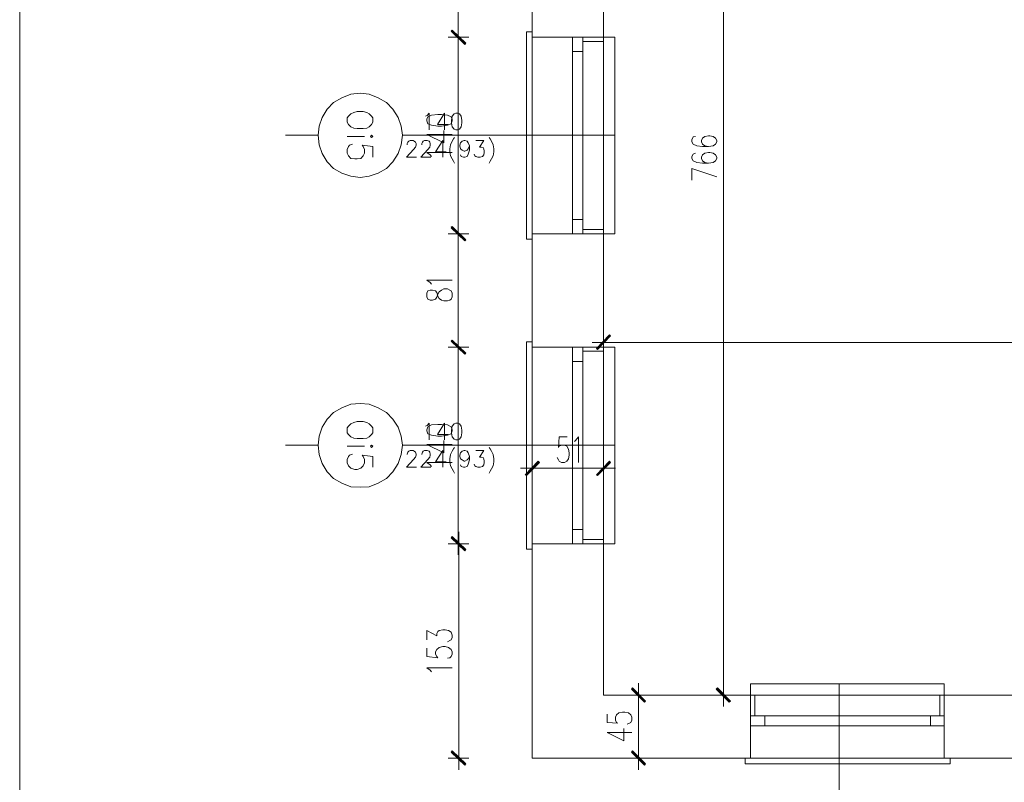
# Model space of a CAD drawing. Header units: inches. Extents: x -1441 to 3871, y -4351 to 2413.
# Tile 3 of 256: x -1441 to -739, y -3131 to -2587. Entities that reach past the tile are written whole.
import ezdxf

# ---------------------------------------------------------------- set-up
doc = ezdxf.new("R2010")
doc.units = ezdxf.units.IN
doc.header["$MEASUREMENT"] = 0
for name, color, linetype in [('at_Entity', 7, 'Continuous'), ('at_Rect', 7, 'Continuous'), ('at_Solid', 7, 'Continuous')]:
    doc.layers.add(name, color=color, linetype=linetype)

msp = doc.modelspace()

# ---------------------------------------------------------------- hatches: boundary and pattern name
at = {"layer": 'at_Solid', "lineweight": 15}
for points in [[(-1132.66215, -2594.69857), (-1133.50795, -2595.54294), (-1122.92569, -2604.01047)], [(-1122.92569, -2604.01047), (-1133.50795, -2595.54294), (-1132.66215, -2594.69857)], [(-1133.50795, -2595.54294), (-1122.92569, -2604.01047), (-1123.77339, -2604.85961)], [(-1123.77339, -2604.85961), (-1122.92569, -2604.01047), (-1133.50795, -2595.54294)], [(-1132.66215, -2734.80635), (-1133.50795, -2735.65549), (-1122.92569, -2744.11824)], [(-1122.92569, -2744.11824), (-1133.50795, -2735.23092), (-1132.66215, -2734.80635)], [(-1123.77339, -2744.96738), (-1122.92569, -2744.11824), (-1133.50795, -2735.23092)], [(-1133.50795, -2735.65549), (-1122.92569, -2744.11824), (-1123.77339, -2744.96738)], [(-1132.66215, -2815.65574), (-1133.50795, -2816.50011), (-1122.92569, -2824.96763)], [(-1122.92569, -2824.96763), (-1133.50795, -2816.50011), (-1132.66215, -2815.65574)], [(-1133.50795, -2816.50011), (-1122.92569, -2824.96763), (-1123.77339, -2825.81677)], [(-1123.77339, -2825.81677), (-1122.92569, -2824.96763), (-1133.50795, -2816.50011)], [(-1029.80482, -2821.58062), (-1028.95568, -2822.42976), (-1020.48816, -2811.84416)], [(-1028.95568, -2822.42976), (-1020.48816, -2811.84416), (-1019.64379, -2812.6933)], [(-1080.59711, -2911.74191), (-1079.75131, -2912.16648), (-1071.28569, -2902.00544)], [(-1079.75131, -2912.16648), (-1071.28569, -2902.00544), (-1070.43751, -2902.85458)], [(-1020.48816, -2902.00544), (-1028.95568, -2912.16648), (-1029.80482, -2911.74191)], [(-1019.64379, -2902.85458), (-1020.48816, -2902.00544), (-1028.95568, -2912.16648)], [(-1132.66215, -2955.76351), (-1133.50795, -2956.61265), (-1122.92569, -2965.07541)], [(-1122.92569, -2965.07541), (-1133.50795, -2956.61265), (-1132.66215, -2955.76351)], [(-1133.50795, -2956.61265), (-1122.92569, -2965.07541), (-1123.77339, -2965.92455)], [(-1123.77339, -2965.92455), (-1122.92569, -2965.07541), (-1133.50795, -2956.61265)], [(-1003.98244, -3063.70422), (-1004.83158, -3064.54859), (-994.67054, -3073.01612)], [(-1004.83158, -3064.54859), (-994.67054, -3073.01612), (-995.51491, -3073.86049)], [(-934.13845, -3073.01612), (-944.29948, -3064.54859), (-943.45035, -3063.70422)], [(-934.98282, -3073.86049), (-934.13845, -3073.01612), (-944.29948, -3064.54859)], [(-1122.92569, -3117.88209), (-1133.50795, -3109.41933), (-1132.66215, -3108.57019)], [(-1123.77339, -3118.73123), (-1122.92569, -3117.88209), (-1133.50795, -3109.41933)], [(-994.67054, -3117.88209), (-1004.83158, -3109.41933), (-1003.98244, -3108.57019)], [(-995.51491, -3118.73123), (-994.67054, -3117.88209), (-1004.83158, -3109.41933)]]:
    msp.add_hatch(color=7, dxfattribs=at).paths.add_polyline_path(points)

# ---------------------------------------------------------------- linework, layer by layer
at = {"layer": 'at_Entity', "color": 7, "lineweight": 15}
for p, q in [((-1075.51755, -2227.70875), (-1075.51755, -3113.65071)), ((-939.21897, -2308.55814), (-939.21897, -3063.27965)), ((-1024.7243, -2376.70385), (-1024.7243, -3068.77997)), ((-1128.42839, -2594.274), (-1128.42839, -2524.43479)), ((-1128.42839, -2608.24662), (-1128.42839, -2591.31156)), ((-1128.42839, -2591.31156), (-1128.42839, -2608.24662)), ((-1132.66215, -2594.69857), (-1133.50795, -2595.54294)), ((-1133.50795, -2595.54294), (-1132.66215, -2594.69857)), ((-1133.50795, -2595.54294), (-1122.92569, -2604.01047)), ((-1133.50795, -2595.54294), (-1122.92569, -2604.01047)), ((-1123.77339, -2604.85961), (-1133.50795, -2595.54294)), ((-1122.92569, -2604.01047), (-1133.50795, -2595.54294)), ((-1133.50795, -2595.54294), (-1123.77339, -2604.85961)), ((-1122.92569, -2604.01047), (-1133.50795, -2595.54294)), ((-1123.34835, -2604.43504), (-1133.08529, -2595.12314)), ((-1133.08529, -2595.12314), (-1123.34835, -2604.43504)), ((-1122.92569, -2604.01047), (-1132.66215, -2594.69857)), ((-1132.66215, -2594.69857), (-1122.92569, -2604.01047)), ((-1079.75131, -2743.69845), (-1079.75131, -2595.96751)), ((-1079.75131, -2595.96751), (-1075.51755, -2595.96751)), ((-1075.51755, -2743.69845), (-1075.51755, -2595.96751)), ((-1135.62507, -2599.77909), (-1120.81047, -2599.77909)), ((-1120.81047, -2599.77909), (-1135.62507, -2599.77909)), ((-1128.42839, -2733.96198), (-1128.42839, -2605.27941)), ((-1122.92569, -2604.01047), (-1123.77339, -2604.85961)), ((-1123.77339, -2604.85961), (-1122.92569, -2604.01047)), ((-1075.51755, -2599.77909), (-1024.7243, -2599.77909)), ((-1075.51755, -2599.77909), (-1024.7243, -2599.77909)), ((-1039.53795, -2599.77909), (-1075.51755, -2599.77909)), ((-1039.53795, -2602.74153), (-1024.7243, -2602.74153)), ((-1024.7243, -2599.77909), (-1016.68135, -2599.77909)), ((-1024.7243, -2739.88687), (-1024.7243, -2599.77909)), ((-1016.68135, -2599.77909), (-1016.68135, -2739.88687)), ((-1046.73463, -2729.7306), (-1046.73463, -2609.94012)), ((-1039.53795, -2729.7306), (-1039.53795, -2609.94012)), ((-1211.39299, -2642.95156), (-1205.04401, -2640.41368)), ((-1205.04401, -2640.41368), (-1198.27238, -2639.56932)), ((-1198.27238, -2639.56932), (-1191.92197, -2640.41368)), ((-1191.92197, -2640.41368), (-1185.57299, -2642.95156)), ((-1221.97573, -2650.99452), (-1217.31883, -2646.33857)), ((-1217.31883, -2646.33857), (-1211.39299, -2642.95156)), ((-1185.57299, -2642.95156), (-1179.64715, -2646.33857)), ((-1179.64715, -2646.33857), (-1174.99025, -2650.99452)), ((-1225.36131, -2656.9194), (-1221.97573, -2650.99452)), ((-1205.04401, -2654.38153), (-1206.738, -2656.07503)), ((-1202.92737, -2653.53716), (-1205.04401, -2654.38153)), ((-1200.38759, -2652.68802), (-1202.92737, -2653.53716)), ((-1196.15573, -2652.68802), (-1200.38759, -2652.68802)), ((-1193.61547, -2653.53716), (-1196.15573, -2652.68802)), ((-1191.92197, -2654.38153), (-1193.61547, -2653.53716)), ((-1190.22989, -2656.07503), (-1191.92197, -2654.38153)), ((-1174.99025, -2650.99452), (-1171.18153, -2656.9194)), ((-1150.43967, -2655.65046), (-1149.17025, -2653.95696)), ((-1147.47675, -2655.23067), (-1150.01653, -2656.4996)), ((-1149.17025, -2653.95696), (-1149.17025, -2665.8115)), ((-1142.82175, -2654.8061), (-1147.47675, -2655.23067)), ((-1138.16485, -2653.95696), (-1143.24441, -2661.99992)), ((-1140.28197, -2654.8061), (-1142.82175, -2654.8061)), ((-1136.04821, -2655.23067), (-1140.28197, -2654.8061)), ((-1138.16485, -2653.95696), (-1138.16485, -2665.8115)), ((-1133.50795, -2656.4996), (-1136.04821, -2655.23067)), ((-1131.39131, -2654.38153), (-1132.66215, -2656.07503)), ((-1130.12237, -2653.95696), (-1131.39131, -2654.38153)), ((-1128.85153, -2653.95696), (-1130.12237, -2653.95696)), ((-1127.58211, -2654.38153), (-1128.85153, -2653.95696)), ((-1126.31317, -2656.07503), (-1127.58211, -2654.38153)), ((-1227.47843, -2663.27363), (-1225.36131, -2656.9194)), ((-1206.738, -2656.07503), (-1207.58427, -2657.34874)), ((-1207.58427, -2657.34874), (-1207.58427, -2660.31118)), ((-1207.58427, -2660.31118), (-1206.738, -2661.99992)), ((-1206.738, -2661.99992), (-1205.04401, -2663.69342)), ((-1191.92197, -2663.69342), (-1190.22989, -2661.99992)), ((-1189.38171, -2657.34874), (-1190.22989, -2656.07503)), ((-1190.22989, -2661.99992), (-1189.38171, -2660.31118)), ((-1189.38171, -2660.31118), (-1189.38171, -2657.34874)), ((-1171.18153, -2656.9194), (-1169.06441, -2663.27363)), ((-1151.71051, -2656.07503), (-1150.43967, -2655.65046)), ((-1150.01653, -2656.4996), (-1150.86233, -2658.19311)), ((-1150.86233, -2658.19311), (-1150.86233, -2659.46205)), ((-1150.86233, -2659.46205), (-1150.01653, -2661.58012)), ((-1150.01653, -2661.58012), (-1147.47675, -2662.42449)), ((-1143.24441, -2661.99992), (-1135.62507, -2661.99992)), ((-1136.04821, -2662.42449), (-1133.50795, -2661.58012)), ((-1132.66215, -2658.19311), (-1133.50795, -2656.4996)), ((-1133.50795, -2661.58012), (-1132.66215, -2659.46205)), ((-1132.66215, -2656.07503), (-1133.08529, -2659.03748)), ((-1133.08529, -2659.03748), (-1133.08529, -2660.73098)), ((-1133.08529, -2660.73098), (-1132.66215, -2663.69342)), ((-1132.66215, -2659.46205), (-1132.66215, -2658.19311)), ((-1125.88861, -2659.03748), (-1126.31317, -2656.07503)), ((-1126.31317, -2663.69342), (-1125.88861, -2660.73098)), ((-1125.88861, -2660.73098), (-1125.88861, -2659.03748)), ((-1228.32423, -2669.62308), (-1227.47843, -2663.27363)), ((-1205.04401, -2663.69342), (-1202.92737, -2664.54256)), ((-1202.92737, -2664.54256), (-1200.38759, -2664.96236)), ((-1200.38759, -2664.96236), (-1196.15573, -2664.96236)), ((-1196.15573, -2664.96236), (-1193.61547, -2664.54256)), ((-1193.61547, -2664.54256), (-1191.92197, -2663.69342)), ((-1169.06441, -2663.27363), (-1168.21861, -2669.62308)), ((-1150.86233, -2669.19851), (-1138.58799, -2675.12339)), ((-1150.86233, -2669.19851), (-1132.66215, -2669.19851)), ((-1147.47675, -2662.42449), (-1142.82175, -2663.27363)), ((-1142.82175, -2663.27363), (-1140.28197, -2663.27363)), ((-1140.28197, -2663.27363), (-1136.04821, -2662.42449)), ((-1138.58799, -2675.12339), (-1138.58799, -2666.23607)), ((-1132.66215, -2663.69342), (-1131.39131, -2665.38693)), ((-1131.39131, -2665.38693), (-1130.12237, -2665.8115)), ((-1130.12237, -2665.8115), (-1128.85153, -2665.8115)), ((-1128.85153, -2665.8115), (-1127.58211, -2665.38693)), ((-1127.58211, -2665.38693), (-1126.31317, -2663.69342)), ((-1228.32423, -2669.62308), (-1251.60635, -2669.62308)), ((-1227.47843, -2676.39233), (-1228.32423, -2669.62308)), ((-1195.30946, -2670.46745), (-1207.58427, -2670.46745)), ((-1205.89029, -2676.8169), (-1203.77508, -2675.96776)), ((-1190.22989, -2669.62308), (-1191.07569, -2670.46745)), ((-1191.07569, -2670.46745), (-1190.22989, -2671.31658)), ((-1189.38171, -2670.46745), (-1190.22989, -2669.62308)), ((-1190.22989, -2671.31658), (-1189.38171, -2670.46745)), ((-1168.21861, -2669.62308), (-1169.06441, -2676.39233)), ((-1016.68135, -2669.62308), (-1168.21861, -2669.62308)), ((-1164.83065, -2675.54796), (-1164.40799, -2674.69883)), ((-1164.83065, -2676.39233), (-1164.83065, -2675.54796)), ((-1164.40799, -2674.69883), (-1163.56171, -2673.85446)), ((-1163.56171, -2673.85446), (-1162.71591, -2673.42989)), ((-1162.71591, -2673.42989), (-1160.59879, -2673.42989)), ((-1160.59879, -2673.42989), (-1159.75299, -2673.85446)), ((-1159.75299, -2673.85446), (-1158.90529, -2674.69883)), ((-1158.90529, -2674.69883), (-1158.48215, -2675.54796)), ((-1158.48215, -2675.54796), (-1158.48215, -2676.8169)), ((-1154.25029, -2675.54796), (-1153.82716, -2674.69883)), ((-1154.25029, -2676.39233), (-1154.25029, -2675.54796)), ((-1153.82716, -2674.69883), (-1153.40211, -2673.85446)), ((-1153.40211, -2673.85446), (-1152.55631, -2673.42989)), ((-1152.55631, -2673.42989), (-1150.43967, -2673.42989)), ((-1150.43967, -2673.42989), (-1149.17025, -2673.85446)), ((-1149.17025, -2673.85446), (-1148.74759, -2674.69883)), ((-1148.74759, -2674.69883), (-1148.32445, -2675.54796)), ((-1148.32445, -2675.54796), (-1148.32445, -2676.8169)), ((-1139.43379, -2673.42989), (-1144.51383, -2681.47285)), ((-1139.43379, -2673.42989), (-1139.43379, -2685.28443)), ((-1132.66215, -2673.85446), (-1133.93109, -2676.39233)), ((-1131.81588, -2672.16095), (-1132.66215, -2673.85446)), ((-1130.96817, -2671.31658), (-1131.81588, -2672.16095)), ((-1127.15945, -2676.8169), (-1126.73631, -2675.12339)), ((-1126.73631, -2675.12339), (-1125.46547, -2673.85446)), ((-1125.46547, -2673.85446), (-1124.19653, -2673.42989)), ((-1124.19653, -2673.42989), (-1123.77339, -2673.42989)), ((-1123.77339, -2673.42989), (-1122.07941, -2673.85446)), ((-1122.07941, -2673.85446), (-1121.23361, -2675.12339)), ((-1121.23361, -2675.12339), (-1120.38591, -2677.24147)), ((-1115.73091, -2673.42989), (-1110.22821, -2673.42989)), ((-1110.22821, -2673.42989), (-1113.19065, -2678.08584)), ((-1106.41711, -2671.31658), (-1105.57131, -2672.16095)), ((-1105.57131, -2672.16095), (-1104.72503, -2673.85446)), ((-1104.72503, -2673.85446), (-1103.45419, -2676.39233)), ((-960.8052, -2670.89202), (-961.65434, -2673.00532)), ((-961.65434, -2673.00532), (-961.65434, -2674.27903)), ((-961.65434, -2674.27903), (-960.8052, -2675.96776)), ((-959.1117, -2670.46745), (-960.8052, -2670.89202)), ((-960.8052, -2675.96776), (-958.26733, -2677.24147)), ((-954.03118, -2671.73638), (-954.88032, -2673.42989)), ((-954.88032, -2673.42989), (-954.88032, -2674.27903)), ((-954.88032, -2674.27903), (-954.03118, -2675.96776)), ((-952.34244, -2670.46745), (-954.03118, -2671.73638)), ((-954.03118, -2675.96776), (-952.34244, -2677.24147)), ((-949.7998, -2670.04288), (-952.34244, -2670.46745)), ((-948.95543, -2670.04288), (-949.7998, -2670.04288)), ((-946.41756, -2670.46745), (-948.95543, -2670.04288)), ((-944.72405, -2671.73638), (-946.41756, -2670.46745)), ((-946.41756, -2677.24147), (-944.72405, -2675.96776)), ((-943.87492, -2673.42989), (-944.72405, -2671.73638)), ((-944.72405, -2675.96776), (-943.87492, -2674.27903)), ((-943.87492, -2674.27903), (-943.87492, -2673.42989)), ((-1225.36131, -2682.74178), (-1227.47843, -2676.39233)), ((-1221.97573, -2688.67144), (-1225.36131, -2682.74178)), ((-1207.58427, -2679.77934), (-1206.738, -2677.66604)), ((-1207.58427, -2682.32199), (-1207.58427, -2679.77934)), ((-1206.738, -2684.43529), (-1207.58427, -2682.32199)), ((-1206.738, -2677.66604), (-1205.89029, -2676.8169)), ((-1189.38171, -2677.66604), (-1197.00153, -2676.8169)), ((-1197.00153, -2676.8169), (-1196.15573, -2677.66604)), ((-1196.15573, -2677.66604), (-1195.30946, -2679.77934)), ((-1195.30946, -2682.32199), (-1196.15573, -2684.43529)), ((-1195.30946, -2679.77934), (-1195.30946, -2682.32199)), ((-1189.38171, -2685.28443), (-1189.38171, -2677.66604)), ((-1171.18153, -2682.74178), (-1174.99025, -2688.67144)), ((-1169.06441, -2676.39233), (-1171.18153, -2682.74178)), ((-1160.17613, -2679.77934), (-1165.25569, -2685.28443)), ((-1158.90529, -2678.08584), (-1160.17613, -2679.77934)), ((-1158.48215, -2676.8169), (-1158.90529, -2678.08584)), ((-1150.01653, -2679.77934), (-1155.09609, -2685.28443)), ((-1148.32445, -2683.59092), (-1150.86233, -2681.89742)), ((-1150.86233, -2681.89742), (-1132.66215, -2681.89742)), ((-1148.74759, -2678.08584), (-1150.01653, -2679.77934)), ((-1148.32445, -2676.8169), (-1148.74759, -2678.08584)), ((-1144.51383, -2681.47285), (-1136.89401, -2681.47285)), ((-1133.93109, -2676.39233), (-1134.35423, -2679.35954)), ((-1134.35423, -2679.35954), (-1134.35423, -2681.47285)), ((-1134.35423, -2681.47285), (-1133.93109, -2684.43529)), ((-1127.15945, -2677.24147), (-1127.15945, -2676.8169)), ((-1126.73631, -2679.35954), (-1127.15945, -2677.24147)), ((-1125.46547, -2680.20391), (-1126.73631, -2679.35954)), ((-1124.19653, -2681.04828), (-1125.46547, -2680.20391)), ((-1123.77339, -2681.04828), (-1124.19653, -2681.04828)), ((-1122.07941, -2680.20391), (-1123.77339, -2681.04828)), ((-1121.23361, -2679.35954), (-1122.07941, -2680.20391)), ((-1121.23361, -2683.16635), (-1122.07941, -2684.85986)), ((-1120.38591, -2677.24147), (-1121.23361, -2679.35954)), ((-1120.38591, -2680.20391), (-1121.23361, -2683.16635)), ((-1120.38591, -2677.24147), (-1120.38591, -2680.20391)), ((-1116.57671, -2684.43529), (-1116.99985, -2683.16635)), ((-1113.19065, -2678.08584), (-1111.91981, -2678.08584)), ((-1111.91981, -2678.08584), (-1110.65087, -2678.51041)), ((-1110.65087, -2678.51041), (-1110.22821, -2679.35954)), ((-1110.22821, -2679.35954), (-1109.80507, -2681.04828)), ((-1109.80507, -2681.89742), (-1110.22821, -2683.59092)), ((-1109.80507, -2681.04828), (-1109.80507, -2681.89742)), ((-1103.45419, -2676.39233), (-1103.03153, -2679.35954)), ((-1103.03153, -2681.47285), (-1103.45419, -2684.43529)), ((-1103.03153, -2679.35954), (-1103.03153, -2681.47285)), ((-960.8052, -2683.16635), (-961.65434, -2684.85986)), ((-959.1117, -2682.32199), (-960.8052, -2683.16635)), ((-958.26733, -2677.24147), (-954.03118, -2677.66604)), ((-954.03118, -2677.66604), (-949.7998, -2677.66604)), ((-952.34244, -2682.32199), (-954.03118, -2683.59092)), ((-952.34244, -2677.24147), (-949.7998, -2677.66604)), ((-949.7998, -2681.89742), (-952.34244, -2682.32199)), ((-949.7998, -2677.66604), (-946.41756, -2677.24147)), ((-948.95543, -2681.89742), (-949.7998, -2681.89742)), ((-946.41756, -2682.32199), (-948.95543, -2681.89742)), ((-944.72405, -2683.59092), (-946.41756, -2682.32199)), ((-1217.31883, -2693.32739), (-1221.97573, -2688.67144)), ((-1205.04401, -2686.1288), (-1206.738, -2684.43529)), ((-1202.08109, -2686.55336), (-1205.04401, -2686.1288)), ((-1200.38759, -2686.55336), (-1202.08109, -2686.55336)), ((-1197.84733, -2686.1288), (-1200.38759, -2686.55336)), ((-1196.15573, -2684.43529), (-1197.84733, -2686.1288)), ((-1174.99025, -2688.67144), (-1179.64715, -2693.32739)), ((-1165.25569, -2685.28443), (-1158.05901, -2685.28443)), ((-1155.09609, -2685.28443), (-1147.89941, -2685.28443)), ((-1147.47675, -2684.85986), (-1148.32445, -2683.59092)), ((-1133.93109, -2684.43529), (-1132.66215, -2686.55336)), ((-1132.66215, -2686.55336), (-1131.81588, -2688.24687)), ((-1131.81588, -2688.24687), (-1130.96817, -2689.51581)), ((-1126.31317, -2684.85986), (-1126.73631, -2683.59092)), ((-1124.61967, -2685.28443), (-1126.31317, -2684.85986)), ((-1123.77339, -2685.28443), (-1124.61967, -2685.28443)), ((-1122.07941, -2684.85986), (-1123.77339, -2685.28443)), ((-1115.73091, -2684.85986), (-1116.57671, -2684.43529)), ((-1114.46007, -2685.28443), (-1115.73091, -2684.85986)), ((-1112.76799, -2685.28443), (-1114.46007, -2685.28443)), ((-1111.07401, -2684.85986), (-1112.76799, -2685.28443)), ((-1110.22821, -2683.59092), (-1111.07401, -2684.85986)), ((-1105.57131, -2688.24687), (-1106.41711, -2689.51581)), ((-1104.72503, -2686.55336), (-1105.57131, -2688.24687)), ((-1103.45419, -2684.43529), (-1104.72503, -2686.55336)), ((-961.65434, -2684.85986), (-961.65434, -2686.1288)), ((-961.65434, -2686.1288), (-960.8052, -2687.8223)), ((-960.8052, -2687.8223), (-958.26733, -2689.09124)), ((-958.26733, -2689.09124), (-954.03118, -2689.51581)), ((-954.03118, -2683.59092), (-954.88032, -2685.28443)), ((-954.88032, -2685.28443), (-954.88032, -2686.1288)), ((-954.88032, -2686.1288), (-954.03118, -2687.8223)), ((-954.03118, -2687.8223), (-952.34244, -2689.09124)), ((-954.03118, -2689.51581), (-949.7998, -2689.51581)), ((-952.34244, -2689.09124), (-949.7998, -2689.51581)), ((-949.7998, -2689.51581), (-946.41756, -2689.09124)), ((-946.41756, -2689.09124), (-944.72405, -2687.8223)), ((-943.87492, -2685.28443), (-944.72405, -2683.59092)), ((-944.72405, -2687.8223), (-943.87492, -2686.1288)), ((-943.87492, -2686.1288), (-943.87492, -2685.28443)), ((-1211.39299, -2696.70963), (-1217.31883, -2693.32739)), ((-1205.04401, -2698.8277), (-1211.39299, -2696.70963)), ((-1185.57299, -2696.70963), (-1191.92197, -2698.8277)), ((-1179.64715, -2693.32739), (-1185.57299, -2696.70963)), ((-961.65434, -2701.79014), (-961.65434, -2693.32739)), ((-961.65434, -2693.32739), (-943.87492, -2699.25227)), ((-1198.27238, -2699.67684), (-1205.04401, -2698.8277)), ((-1191.92197, -2698.8277), (-1198.27238, -2699.67684)), ((-1128.42839, -2747.92982), (-1128.42839, -2731.41934)), ((-1128.42839, -2731.41934), (-1128.42839, -2747.92982)), ((-1132.66215, -2734.80635), (-1133.50795, -2735.65549)), ((-1133.50795, -2735.23092), (-1132.66215, -2734.80635)), ((-1122.92569, -2744.11824), (-1133.50795, -2735.23092)), ((-1133.50795, -2735.23092), (-1123.77339, -2744.96738)), ((-1122.92569, -2744.11824), (-1133.50795, -2735.23092)), ((-1133.50795, -2735.65549), (-1122.92569, -2744.11824)), ((-1133.50795, -2735.65549), (-1122.92569, -2744.11824)), ((-1123.77339, -2744.96738), (-1133.50795, -2735.65549)), ((-1123.34835, -2744.54281), (-1133.08529, -2735.23092)), ((-1133.08529, -2735.23092), (-1123.34835, -2744.54281)), ((-1122.92569, -2744.11824), (-1132.66215, -2734.80635)), ((-1132.66215, -2734.80635), (-1122.92569, -2744.11824)), ((-1039.53795, -2736.92442), (-1024.7243, -2736.92442)), ((-1135.62507, -2739.88687), (-1120.81047, -2739.88687)), ((-1120.81047, -2739.88687), (-1135.62507, -2739.88687)), ((-1128.42839, -2815.23117), (-1128.42839, -2745.38718)), ((-1122.92569, -2744.11824), (-1123.77339, -2744.96738)), ((-1123.77339, -2744.96738), (-1122.92569, -2744.11824)), ((-1075.51755, -2743.69845), (-1079.75131, -2743.69845)), ((-1075.51755, -2739.88687), (-1024.7243, -2739.88687)), ((-1039.53795, -2739.88687), (-1075.51755, -2739.88687)), ((-1075.51755, -2739.88687), (-1024.7243, -2739.88687)), ((-1016.68135, -2739.88687), (-1024.7243, -2739.88687)), ((-1148.32445, -2774.59658), (-1150.86233, -2772.90307)), ((-1150.86233, -2772.90307), (-1132.66215, -2772.90307)), ((-1147.47675, -2775.86551), (-1148.32445, -2774.59658)), ((-1150.01653, -2780.52146), (-1150.86233, -2782.21497)), ((-1148.32445, -2780.10166), (-1150.01653, -2780.52146)), ((-1146.63047, -2780.10166), (-1148.32445, -2780.10166)), ((-1144.51383, -2780.52146), (-1146.63047, -2780.10166)), ((-1143.66755, -2781.79517), (-1144.51383, -2780.52146)), ((-1142.82175, -2783.0641), (-1141.97357, -2781.3706)), ((-1141.97357, -2781.3706), (-1140.28197, -2780.10166)), ((-1140.28197, -2780.10166), (-1138.58799, -2779.25252)), ((-1138.58799, -2779.25252), (-1136.04821, -2779.25252)), ((-1136.04821, -2779.25252), (-1134.35423, -2780.10166)), ((-1134.35423, -2780.10166), (-1133.50795, -2780.52146)), ((-1133.50795, -2780.52146), (-1132.66215, -2782.21497)), ((-1150.86233, -2782.21497), (-1150.86233, -2784.75761)), ((-1150.86233, -2784.75761), (-1150.01653, -2786.44634)), ((-1150.01653, -2786.44634), (-1148.32445, -2787.29548)), ((-1148.32445, -2787.29548), (-1146.63047, -2787.29548)), ((-1146.63047, -2787.29548), (-1144.51383, -2786.44634)), ((-1144.51383, -2786.44634), (-1143.66755, -2785.17741)), ((-1142.82175, -2784.33304), (-1143.66755, -2781.79517)), ((-1143.66755, -2785.17741), (-1142.82175, -2783.0641)), ((-1141.97357, -2786.02655), (-1142.82175, -2784.33304)), ((-1140.28197, -2787.29548), (-1141.97357, -2786.02655)), ((-1138.58799, -2787.72005), (-1140.28197, -2787.29548)), ((-1136.04821, -2787.72005), (-1138.58799, -2787.72005)), ((-1134.35423, -2787.29548), (-1136.04821, -2787.72005)), ((-1133.50795, -2786.44634), (-1134.35423, -2787.29548)), ((-1132.66215, -2784.75761), (-1133.50795, -2786.44634)), ((-1132.66215, -2782.21497), (-1132.66215, -2784.75761)), ((-1024.7243, -2824.54306), (-1024.7243, -2809.73085)), ((-1132.66215, -2815.65574), (-1133.50795, -2816.50011)), ((-1133.50795, -2816.50011), (-1132.66215, -2815.65574)), ((-1133.50795, -2816.50011), (-1122.92569, -2824.96763)), ((-1133.50795, -2816.50011), (-1122.92569, -2824.96763)), ((-1123.77339, -2825.81677), (-1133.50795, -2816.50011)), ((-1122.92569, -2824.96763), (-1133.50795, -2816.50011)), ((-1133.50795, -2816.50011), (-1123.77339, -2825.81677)), ((-1122.92569, -2824.96763), (-1133.50795, -2816.50011)), ((-1123.34835, -2825.3922), (-1133.08529, -2816.08031)), ((-1133.08529, -2816.08031), (-1123.34835, -2825.3922)), ((-1122.92569, -2824.96763), (-1132.66215, -2815.65574)), ((-1132.66215, -2815.65574), (-1122.92569, -2824.96763)), ((-1128.42839, -2829.20378), (-1128.42839, -2812.6933)), ((-1128.42839, -2812.6933), (-1128.42839, -2829.20378)), ((-1020.48816, -2811.84416), (-1029.80482, -2821.58062)), ((-1020.06836, -2812.26873), (-1029.38025, -2822.00519)), ((-1028.95568, -2822.42976), (-1020.48816, -2811.84416)), ((-1028.95568, -2822.42976), (-1020.48816, -2811.84416)), ((-1019.64379, -2812.6933), (-1028.95568, -2822.42976)), ((-1020.48816, -2811.84416), (-1019.64379, -2812.6933)), ((-1135.62507, -2820.73625), (-1120.81047, -2820.73625)), ((-1120.81047, -2820.73625), (-1135.62507, -2820.73625)), ((-1079.75131, -2964.65561), (-1079.75131, -2816.92467)), ((-1079.75131, -2816.92467), (-1075.51755, -2816.92467)), ((-1075.51755, -2964.65561), (-1075.51755, -2816.92467)), ((-1075.51755, -2820.73625), (-1024.7243, -2820.73625)), ((-1075.51755, -2820.73625), (-1024.7243, -2820.73625)), ((-1039.53795, -2820.73625), (-1075.51755, -2820.73625)), ((-1039.53795, -2823.6987), (-1024.7243, -2823.6987)), ((-1016.25678, -2817.34924), (-1032.76726, -2817.34924)), ((-1029.80482, -2821.58062), (-1028.95568, -2822.42976)), ((-1024.7243, -2820.73625), (-1016.68135, -2820.73625)), ((-1024.7243, -2960.84403), (-1024.7243, -2820.73625)), ((-229.36343, -2817.34924), (-1019.21922, -2817.34924)), ((-1016.68135, -2820.73625), (-1016.68135, -2960.84403)), ((-1128.42839, -2955.33894), (-1128.42839, -2826.23657)), ((-1122.92569, -2824.96763), (-1123.77339, -2825.81677)), ((-1123.77339, -2825.81677), (-1122.92569, -2824.96763)), ((-1046.73463, -2950.68777), (-1046.73463, -2830.89252)), ((-1039.53795, -2950.68777), (-1039.53795, -2830.89252)), ((-1217.31883, -2867.29573), (-1211.39299, -2863.90872)), ((-1211.39299, -2863.90872), (-1205.04401, -2861.37085)), ((-1205.04401, -2861.37085), (-1198.27238, -2860.94628)), ((-1198.27238, -2860.94628), (-1191.92197, -2861.37085)), ((-1191.92197, -2861.37085), (-1185.57299, -2863.90872)), ((-1185.57299, -2863.90872), (-1179.64715, -2867.29573)), ((-1225.36131, -2877.87657), (-1221.97573, -2871.95168)), ((-1221.97573, -2871.95168), (-1217.31883, -2867.29573)), ((-1179.64715, -2867.29573), (-1174.99025, -2871.95168)), ((-1174.99025, -2871.95168), (-1171.18153, -2877.87657)), ((-1227.47843, -2884.23079), (-1225.36131, -2877.87657)), ((-1206.738, -2877.0322), (-1207.58427, -2878.30113)), ((-1207.58427, -2878.30113), (-1207.58427, -2881.68815)), ((-1205.04401, -2875.33869), (-1206.738, -2877.0322)), ((-1202.92737, -2874.49432), (-1205.04401, -2875.33869)), ((-1200.38759, -2873.64519), (-1202.92737, -2874.49432)), ((-1196.15573, -2873.64519), (-1200.38759, -2873.64519)), ((-1193.61547, -2874.49432), (-1196.15573, -2873.64519)), ((-1191.92197, -2875.33869), (-1193.61547, -2874.49432)), ((-1190.22989, -2877.0322), (-1191.92197, -2875.33869)), ((-1189.38171, -2878.30113), (-1190.22989, -2877.0322)), ((-1189.38171, -2881.68815), (-1189.38171, -2878.30113)), ((-1171.18153, -2877.87657), (-1169.06441, -2884.23079)), ((-1151.71051, -2877.0322), (-1150.43967, -2876.60763)), ((-1150.01653, -2877.45677), (-1150.86233, -2879.57484)), ((-1150.86233, -2879.57484), (-1150.86233, -2880.41921)), ((-1150.43967, -2876.60763), (-1149.17025, -2874.91412)), ((-1147.47675, -2876.18783), (-1150.01653, -2877.45677)), ((-1149.17025, -2874.91412), (-1149.17025, -2886.76866)), ((-1142.82175, -2875.76326), (-1147.47675, -2876.18783)), ((-1138.16485, -2874.91412), (-1143.24441, -2882.95708)), ((-1140.28197, -2875.76326), (-1142.82175, -2875.76326)), ((-1136.04821, -2876.18783), (-1140.28197, -2875.76326)), ((-1138.16485, -2874.91412), (-1138.16485, -2886.76866)), ((-1133.50795, -2877.45677), (-1136.04821, -2876.18783)), ((-1132.66215, -2879.57484), (-1133.50795, -2877.45677)), ((-1132.66215, -2877.0322), (-1133.08529, -2879.99464)), ((-1133.08529, -2879.99464), (-1133.08529, -2881.68815)), ((-1131.39131, -2875.33869), (-1132.66215, -2877.0322)), ((-1132.66215, -2880.41921), (-1132.66215, -2879.57484)), ((-1130.12237, -2874.91412), (-1131.39131, -2875.33869)), ((-1128.85153, -2874.91412), (-1130.12237, -2874.91412)), ((-1127.58211, -2875.33869), (-1128.85153, -2874.91412)), ((-1126.31317, -2877.0322), (-1127.58211, -2875.33869)), ((-1125.88861, -2879.99464), (-1126.31317, -2877.0322)), ((-1125.88861, -2881.68815), (-1125.88861, -2879.99464)), ((-1228.32423, -2890.58024), (-1227.47843, -2884.23079)), ((-1207.58427, -2881.68815), (-1206.738, -2882.95708)), ((-1206.738, -2882.95708), (-1205.04401, -2884.65059)), ((-1205.04401, -2884.65059), (-1202.92737, -2885.49973)), ((-1202.92737, -2885.49973), (-1200.38759, -2885.91952)), ((-1200.38759, -2885.91952), (-1196.15573, -2885.91952)), ((-1196.15573, -2885.91952), (-1193.61547, -2885.49973)), ((-1193.61547, -2885.49973), (-1191.92197, -2884.65059)), ((-1191.92197, -2884.65059), (-1190.22989, -2882.95708)), ((-1190.22989, -2882.95708), (-1189.38171, -2881.68815)), ((-1169.06441, -2884.23079), (-1168.21861, -2890.58024)), ((-1150.86233, -2880.41921), (-1150.01653, -2882.53728)), ((-1150.01653, -2882.53728), (-1147.47675, -2883.38165)), ((-1147.47675, -2883.38165), (-1142.82175, -2884.23079)), ((-1143.24441, -2882.95708), (-1135.62507, -2882.95708)), ((-1142.82175, -2884.23079), (-1140.28197, -2884.23079)), ((-1140.28197, -2884.23079), (-1136.04821, -2883.38165)), ((-1136.04821, -2883.38165), (-1133.50795, -2882.53728)), ((-1133.50795, -2882.53728), (-1132.66215, -2880.41921)), ((-1133.08529, -2881.68815), (-1132.66215, -2884.65059)), ((-1132.66215, -2884.65059), (-1131.39131, -2886.34409)), ((-1131.39131, -2886.34409), (-1130.12237, -2886.76866)), ((-1130.12237, -2886.76866), (-1128.85153, -2886.76866)), ((-1128.85153, -2886.76866), (-1127.58211, -2886.34409)), ((-1127.58211, -2886.34409), (-1126.31317, -2884.65059)), ((-1126.31317, -2884.65059), (-1125.88861, -2881.68815)), ((-1056.46919, -2884.65059), (-1056.89232, -2892.27375)), ((-1050.54335, -2884.65059), (-1056.46919, -2884.65059)), ((-1044.61751, -2887.19323), (-1042.50087, -2884.65059)), ((-1042.50087, -2884.65059), (-1042.50087, -2902.85458)), ((-1228.32423, -2890.58024), (-1251.60635, -2890.58024)), ((-1227.47843, -2897.3495), (-1228.32423, -2890.58024)), ((-1195.30946, -2891.42461), (-1207.58427, -2891.42461)), ((-1190.22989, -2890.58024), (-1191.07569, -2891.42461)), ((-1191.07569, -2891.42461), (-1190.22989, -2892.27375)), ((-1189.38171, -2891.42461), (-1190.22989, -2890.58024)), ((-1190.22989, -2892.27375), (-1189.38171, -2891.42461)), ((-1168.21861, -2890.58024), (-1169.06441, -2897.3495)), ((-1016.68135, -2890.58024), (-1168.21861, -2890.58024)), ((-1150.86233, -2890.15567), (-1138.58799, -2896.08056)), ((-1150.86233, -2890.15567), (-1132.66215, -2890.15567)), ((-1138.58799, -2896.08056), (-1138.58799, -2887.19323)), ((-1131.81588, -2893.11812), (-1132.66215, -2894.81162)), ((-1130.96817, -2892.27375), (-1131.81588, -2893.11812)), ((-1106.41711, -2892.27375), (-1105.57131, -2893.11812)), ((-1105.57131, -2893.11812), (-1104.72503, -2894.81162)), ((-1056.89232, -2892.27375), (-1056.46919, -2891.42461)), ((-1056.46919, -2891.42461), (-1054.77711, -2890.58024)), ((-1054.77711, -2890.58024), (-1052.66047, -2890.58024)), ((-1052.66047, -2890.58024), (-1050.96649, -2891.42461)), ((-1050.96649, -2891.42461), (-1049.69755, -2893.54269)), ((-1049.69755, -2893.54269), (-1049.27441, -2896.08056)), ((-1045.46379, -2888.0376), (-1044.61751, -2887.19323)), ((-1225.36131, -2903.69895), (-1227.47843, -2897.3495)), ((-1207.58427, -2900.73651), (-1206.738, -2898.61843)), ((-1207.58427, -2903.27915), (-1207.58427, -2900.73651)), ((-1206.738, -2898.61843), (-1205.89029, -2897.77406)), ((-1205.89029, -2897.77406), (-1203.77508, -2896.92493)), ((-1189.38171, -2898.61843), (-1197.00153, -2897.77406)), ((-1197.00153, -2897.77406), (-1196.15573, -2898.61843)), ((-1196.15573, -2898.61843), (-1195.30946, -2900.73651)), ((-1195.30946, -2900.73651), (-1195.30946, -2903.27915)), ((-1189.38171, -2906.24159), (-1189.38171, -2898.61843)), ((-1169.06441, -2897.3495), (-1171.18153, -2903.69895)), ((-1160.17613, -2900.73651), (-1165.25569, -2906.24159)), ((-1164.83065, -2896.92493), (-1164.40799, -2895.65599)), ((-1164.83065, -2897.3495), (-1164.83065, -2896.92493)), ((-1164.40799, -2895.65599), (-1163.56171, -2894.81162)), ((-1163.56171, -2894.81162), (-1162.71591, -2894.38705)), ((-1162.71591, -2894.38705), (-1160.59879, -2894.38705)), ((-1160.59879, -2894.38705), (-1159.75299, -2894.81162)), ((-1158.90529, -2899.043), (-1160.17613, -2900.73651)), ((-1159.75299, -2894.81162), (-1158.90529, -2895.65599)), ((-1158.90529, -2895.65599), (-1158.48215, -2896.92493)), ((-1158.48215, -2897.77406), (-1158.90529, -2899.043)), ((-1158.48215, -2896.92493), (-1158.48215, -2897.77406)), ((-1150.01653, -2900.73651), (-1155.09609, -2906.24159)), ((-1154.25029, -2896.92493), (-1153.82716, -2895.65599)), ((-1154.25029, -2897.3495), (-1154.25029, -2896.92493)), ((-1153.82716, -2895.65599), (-1153.40211, -2894.81162)), ((-1153.40211, -2894.81162), (-1152.55631, -2894.38705)), ((-1152.55631, -2894.38705), (-1150.43967, -2894.38705)), ((-1150.43967, -2894.38705), (-1149.17025, -2894.81162)), ((-1148.74759, -2899.043), (-1150.01653, -2900.73651)), ((-1149.17025, -2894.81162), (-1148.74759, -2895.65599)), ((-1148.74759, -2895.65599), (-1148.32445, -2896.92493)), ((-1148.32445, -2897.77406), (-1148.74759, -2899.043)), ((-1148.32445, -2896.92493), (-1148.32445, -2897.77406)), ((-1139.43379, -2894.38705), (-1144.51383, -2902.43001)), ((-1139.43379, -2894.38705), (-1139.43379, -2906.24159)), ((-1133.93109, -2897.3495), (-1134.35423, -2900.31194)), ((-1134.35423, -2900.31194), (-1134.35423, -2902.43001)), ((-1132.66215, -2894.81162), (-1133.93109, -2897.3495)), ((-1127.15945, -2897.77406), (-1126.73631, -2896.08056)), ((-1127.15945, -2898.61843), (-1127.15945, -2897.77406)), ((-1126.73631, -2900.31194), (-1127.15945, -2898.61843)), ((-1126.73631, -2896.08056), (-1125.46547, -2894.81162)), ((-1125.46547, -2901.16108), (-1126.73631, -2900.31194)), ((-1125.46547, -2894.81162), (-1124.19653, -2894.38705)), ((-1124.19653, -2894.38705), (-1123.77339, -2894.38705)), ((-1123.77339, -2894.38705), (-1122.07941, -2894.81162)), ((-1122.07941, -2894.81162), (-1121.23361, -2896.08056)), ((-1121.23361, -2900.31194), (-1122.07941, -2901.16108)), ((-1121.23361, -2896.08056), (-1120.38591, -2898.61843)), ((-1120.38591, -2898.61843), (-1121.23361, -2900.31194)), ((-1120.38591, -2898.61843), (-1120.38591, -2901.16108)), ((-1115.73091, -2894.38705), (-1110.22821, -2894.38705)), ((-1110.22821, -2894.38705), (-1113.19065, -2899.043)), ((-1113.19065, -2899.043), (-1111.91981, -2899.043)), ((-1111.91981, -2899.043), (-1110.65087, -2899.46757)), ((-1110.65087, -2899.46757), (-1110.22821, -2900.31194)), ((-1110.22821, -2900.31194), (-1109.80507, -2902.00544)), ((-1104.72503, -2894.81162), (-1103.45419, -2897.3495)), ((-1103.45419, -2897.3495), (-1103.03153, -2900.31194)), ((-1103.03153, -2900.31194), (-1103.03153, -2902.43001)), ((-1075.51755, -2914.70435), (-1075.51755, -2899.88737)), ((-1056.89232, -2901.16108), (-1057.74003, -2899.46757)), ((-1049.69755, -2900.31194), (-1050.96649, -2902.00544)), ((-1049.27441, -2897.77406), (-1049.69755, -2900.31194)), ((-1049.27441, -2896.08056), (-1049.27441, -2897.77406)), ((-1024.7243, -2899.88737), (-1024.7243, -2914.70435)), ((-1221.97573, -2909.6286), (-1225.36131, -2903.69895)), ((-1206.738, -2905.39245), (-1207.58427, -2903.27915)), ((-1205.04401, -2907.08596), (-1206.738, -2905.39245)), ((-1202.08109, -2907.93033), (-1205.04401, -2907.08596)), ((-1200.38759, -2907.93033), (-1202.08109, -2907.93033)), ((-1197.84733, -2907.08596), (-1200.38759, -2907.93033)), ((-1196.15573, -2905.39245), (-1197.84733, -2907.08596)), ((-1195.30946, -2903.27915), (-1196.15573, -2905.39245)), ((-1171.18153, -2903.69895), (-1174.99025, -2909.6286)), ((-1165.25569, -2906.24159), (-1158.05901, -2906.24159)), ((-1155.09609, -2906.24159), (-1147.89941, -2906.24159)), ((-1148.32445, -2904.54809), (-1150.86233, -2902.85458)), ((-1150.86233, -2902.85458), (-1132.66215, -2902.85458)), ((-1147.47675, -2905.81702), (-1148.32445, -2904.54809)), ((-1144.51383, -2902.43001), (-1136.89401, -2902.43001)), ((-1134.35423, -2902.43001), (-1133.93109, -2905.39245)), ((-1133.93109, -2905.39245), (-1132.66215, -2907.51053)), ((-1132.66215, -2907.51053), (-1131.81588, -2909.20403)), ((-1126.31317, -2905.81702), (-1126.73631, -2904.54809)), ((-1124.61967, -2906.24159), (-1126.31317, -2905.81702)), ((-1124.19653, -2902.00544), (-1125.46547, -2901.16108)), ((-1123.77339, -2906.24159), (-1124.61967, -2906.24159)), ((-1123.77339, -2902.00544), (-1124.19653, -2902.00544)), ((-1122.07941, -2901.16108), (-1123.77339, -2902.00544)), ((-1122.07941, -2905.81702), (-1123.77339, -2906.24159)), ((-1121.23361, -2904.12352), (-1122.07941, -2905.81702)), ((-1120.38591, -2901.16108), (-1121.23361, -2904.12352)), ((-1116.57671, -2905.39245), (-1116.99985, -2904.12352)), ((-1115.73091, -2905.81702), (-1116.57671, -2905.39245)), ((-1114.46007, -2906.24159), (-1115.73091, -2905.81702)), ((-1112.76799, -2906.24159), (-1114.46007, -2906.24159)), ((-1111.07401, -2905.81702), (-1112.76799, -2906.24159)), ((-1110.22821, -2904.54809), (-1111.07401, -2905.81702)), ((-1109.80507, -2902.85458), (-1110.22821, -2904.54809)), ((-1109.80507, -2902.00544), (-1109.80507, -2902.85458)), ((-1104.72503, -2907.51053), (-1105.57131, -2909.20403)), ((-1103.45419, -2905.39245), (-1104.72503, -2907.51053)), ((-1103.03153, -2902.43001), (-1103.45419, -2905.39245)), ((-1067.47459, -2907.08596), (-1083.98317, -2907.08596)), ((-1071.28569, -2902.00544), (-1080.59711, -2911.74191)), ((-1070.86255, -2902.43001), (-1080.17445, -2912.16648)), ((-1079.75131, -2912.16648), (-1071.28569, -2902.00544)), ((-1079.75131, -2912.16648), (-1071.28569, -2902.00544)), ((-1070.43751, -2902.85458), (-1079.75131, -2912.16648)), ((-1071.28569, -2902.00544), (-1070.43751, -2902.85458)), ((-1030.22462, -2907.08596), (-1070.01485, -2907.08596)), ((-1056.46919, -2902.00544), (-1056.89232, -2901.16108)), ((-1054.77711, -2902.85458), (-1056.46919, -2902.00544)), ((-1052.66047, -2902.85458), (-1054.77711, -2902.85458)), ((-1050.96649, -2902.00544), (-1052.66047, -2902.85458)), ((-1032.76726, -2907.08596), (-1016.25678, -2907.08596)), ((-1029.80482, -2911.74191), (-1020.48816, -2902.00544)), ((-1029.38025, -2912.16648), (-1020.06836, -2902.43001)), ((-1020.48816, -2902.00544), (-1028.95568, -2912.16648)), ((-1020.48816, -2902.00544), (-1028.95568, -2912.16648)), ((-1028.95568, -2912.16648), (-1019.64379, -2902.85458)), ((-1019.64379, -2902.85458), (-1020.48816, -2902.00544)), ((-1217.31883, -2914.27978), (-1221.97573, -2909.6286)), ((-1211.39299, -2917.66679), (-1217.31883, -2914.27978)), ((-1179.64715, -2914.27978), (-1185.57299, -2917.66679)), ((-1174.99025, -2909.6286), (-1179.64715, -2914.27978)), ((-1131.81588, -2909.20403), (-1130.96817, -2910.47297)), ((-1105.57131, -2909.20403), (-1106.41711, -2910.47297)), ((-1080.59711, -2911.74191), (-1079.75131, -2912.16648)), ((-1028.95568, -2912.16648), (-1029.80482, -2911.74191)), ((-1205.04401, -2920.20944), (-1211.39299, -2917.66679)), ((-1198.27238, -2920.634), (-1205.04401, -2920.20944)), ((-1191.92197, -2920.20944), (-1198.27238, -2920.634)), ((-1185.57299, -2917.66679), (-1191.92197, -2920.20944)), ((-1132.66215, -2955.76351), (-1133.50795, -2956.61265)), ((-1133.50795, -2956.61265), (-1132.66215, -2955.76351)), ((-1133.50795, -2956.61265), (-1122.92569, -2965.07541)), ((-1133.50795, -2956.61265), (-1122.92569, -2965.07541)), ((-1123.77339, -2965.92455), (-1133.50795, -2956.61265)), ((-1122.92569, -2965.07541), (-1133.50795, -2956.61265)), ((-1133.50795, -2956.61265), (-1123.77339, -2965.92455)), ((-1122.92569, -2965.07541), (-1133.50795, -2956.61265)), ((-1123.34835, -2965.49998), (-1133.08529, -2956.18808)), ((-1133.08529, -2956.18808), (-1123.34835, -2965.49998)), ((-1122.92569, -2965.07541), (-1132.66215, -2955.76351)), ((-1132.66215, -2955.76351), (-1122.92569, -2965.07541)), ((-1128.42839, -2952.3765), (-1128.42839, -2968.88699)), ((-1128.00525, -2968.88699), (-1128.00525, -2952.3765)), ((-1135.62507, -2960.84403), (-1120.81047, -2960.84403)), ((-1120.81047, -2960.84403), (-1135.62507, -2960.84403)), ((-1075.51755, -2960.84403), (-1024.7243, -2960.84403)), ((-1039.53795, -2960.84403), (-1075.51755, -2960.84403)), ((-1075.51755, -2960.84403), (-1024.7243, -2960.84403)), ((-1039.53795, -2957.88159), (-1024.7243, -2957.88159)), ((-1016.68135, -2960.84403), (-1024.7243, -2960.84403)), ((-1128.00525, -3108.1504), (-1128.00525, -2966.34435)), ((-1122.92569, -2965.07541), (-1123.77339, -2965.92455)), ((-1123.77339, -2965.92455), (-1122.92569, -2965.07541)), ((-1075.51755, -2964.65561), (-1079.75131, -2964.65561)), ((-1150.86233, -3029.41431), (-1150.86233, -3022.64506)), ((-1150.86233, -3022.64506), (-1143.66755, -3026.45187)), ((-1143.66755, -3024.75836), (-1142.82175, -3023.48943)), ((-1143.66755, -3026.45187), (-1143.66755, -3024.75836)), ((-1142.82175, -3023.48943), (-1141.97357, -3022.64506)), ((-1141.97357, -3022.64506), (-1139.43379, -3022.22049)), ((-1139.43379, -3022.22049), (-1137.74171, -3022.22049)), ((-1137.74171, -3022.22049), (-1135.20193, -3022.64506)), ((-1135.20193, -3022.64506), (-1133.50795, -3023.914)), ((-1133.50795, -3023.914), (-1132.66215, -3026.03207)), ((-1132.66215, -3026.03207), (-1132.66215, -3027.72081)), ((-1141.97357, -3034.9194), (-1139.43379, -3034.07503)), ((-1139.43379, -3034.07503), (-1137.74171, -3034.07503)), ((-1137.74171, -3034.07503), (-1135.20193, -3034.9194)), ((-1134.35423, -3029.83888), (-1136.04821, -3030.68802)), ((-1133.50795, -3029.41431), (-1134.35423, -3029.83888)), ((-1132.66215, -3027.72081), (-1133.50795, -3029.41431)), ((-1150.86233, -3035.34397), (-1150.86233, -3041.26885)), ((-1150.86233, -3041.26885), (-1142.82175, -3042.11799)), ((-1144.51383, -3037.88184), (-1143.66755, -3036.18833)), ((-1144.51383, -3039.57534), (-1144.51383, -3037.88184)), ((-1143.66755, -3041.26885), (-1144.51383, -3039.57534)), ((-1143.66755, -3036.18833), (-1141.97357, -3034.9194)), ((-1142.82175, -3042.11799), (-1143.66755, -3041.26885)), ((-1135.20193, -3034.9194), (-1133.50795, -3036.18833)), ((-1133.50795, -3041.26885), (-1134.35423, -3042.11799)), ((-1133.50795, -3036.18833), (-1132.66215, -3037.88184)), ((-1132.66215, -3039.57534), (-1133.50795, -3041.26885)), ((-1132.66215, -3037.88184), (-1132.66215, -3039.57534)), ((-1134.35423, -3042.11799), (-1136.04821, -3042.53779)), ((-1148.32445, -3051.00531), (-1150.86233, -3049.31181)), ((-1150.86233, -3049.31181), (-1132.66215, -3049.31181)), ((-1147.47675, -3052.27425), (-1148.32445, -3051.00531)), ((-999.75106, -3076.82293), (-999.75106, -3060.31721)), ((-939.21897, -3060.31721), (-939.21897, -3076.82293)), ((-919.74604, -3068.77997), (-919.74604, -3060.73701)), ((-919.74604, -3060.73701), (-781.75634, -3060.73701)), ((-856.67607, -3060.73701), (-856.67607, -3212.69932)), ((-781.75634, -3060.73701), (-781.75634, -3068.77997)), ((-481.64329, -3068.77997), (-1024.7243, -3068.77997)), ((-1007.36945, -3068.77997), (-992.1279, -3068.77997)), ((-1003.98244, -3063.70422), (-1004.83158, -3064.54859)), ((-1004.83158, -3064.54859), (-994.67054, -3073.01612)), ((-1004.83158, -3064.54859), (-994.67054, -3073.01612)), ((-995.51491, -3073.86049), (-1004.83158, -3064.54859)), ((-995.09034, -3073.44069), (-1004.40701, -3064.12879)), ((-994.67054, -3073.01612), (-1003.98244, -3063.70422)), ((-932.02038, -3068.77997), (-946.83736, -3068.77997)), ((-944.29948, -3064.54859), (-943.45035, -3063.70422)), ((-934.13845, -3073.01612), (-944.29948, -3064.54859)), ((-944.29948, -3064.54859), (-934.98282, -3073.86049)), ((-934.13845, -3073.01612), (-944.29948, -3064.54859)), ((-943.87492, -3064.12879), (-934.56302, -3073.44069)), ((-943.45035, -3063.70422), (-934.13845, -3073.01612)), ((-919.74604, -3113.65071), (-919.74604, -3068.77997)), ((-781.75634, -3068.77997), (-919.74604, -3068.77997)), ((-916.7836, -3083.59695), (-916.7836, -3068.77997)), ((-784.71878, -3083.59695), (-784.71878, -3068.77997)), ((-781.75634, -3113.65071), (-781.75634, -3068.77997)), ((-999.75106, -3074.28505), (-999.75106, -3108.1504)), ((-994.67054, -3073.01612), (-995.51491, -3073.86049)), ((-934.98282, -3073.86049), (-934.13845, -3073.01612)), ((-1022.18166, -3082.32801), (-1022.18166, -3088.2529)), ((-1016.25678, -3084.44609), (-1015.40764, -3082.75258)), ((-1015.40764, -3082.75258), (-1013.7189, -3081.48365)), ((-1013.7189, -3081.48365), (-1011.17626, -3081.05908)), ((-1011.17626, -3081.05908), (-1009.48275, -3081.05908)), ((-1009.48275, -3081.05908), (-1006.94488, -3081.48365)), ((-1006.94488, -3081.48365), (-1005.25138, -3082.75258)), ((-1005.25138, -3082.75258), (-1004.40701, -3084.44609)), ((-919.74604, -3083.59695), (-919.74604, -3113.65071)), ((-791.4928, -3083.59695), (-909.58977, -3083.59695)), ((-781.75634, -3083.59695), (-781.75634, -3113.65071)), ((-1022.18166, -3088.2529), (-1014.56327, -3088.67747)), ((-1016.25678, -3086.55939), (-1016.25678, -3084.44609)), ((-1015.40764, -3088.2529), (-1016.25678, -3086.55939)), ((-1014.56327, -3088.67747), (-1015.40764, -3088.2529)), ((-1006.10051, -3088.67747), (-1007.79402, -3089.52183)), ((-1005.25138, -3088.2529), (-1006.10051, -3088.67747)), ((-1004.40701, -3086.55939), (-1005.25138, -3088.2529)), ((-1004.40701, -3084.44609), (-1004.40701, -3086.55939)), ((-1022.18166, -3095.45149), (-1010.33189, -3101.37637)), ((-1022.18166, -3095.45149), (-1004.40701, -3095.45149)), ((-1010.33189, -3101.37637), (-1010.33189, -3092.48905)), ((-791.4928, -3090.79077), (-909.58977, -3090.79077)), ((-1133.50795, -3109.41933), (-1132.66215, -3108.57019)), ((-1122.92569, -3117.88209), (-1133.50795, -3109.41933)), ((-1133.50795, -3109.41933), (-1123.77339, -3118.73123)), ((-1122.92569, -3117.88209), (-1133.50795, -3109.41933)), ((-1133.08529, -3108.99476), (-1123.34835, -3118.30666)), ((-1132.66215, -3108.57019), (-1122.92569, -3117.88209)), ((-1128.00525, -3105.60775), (-1128.00525, -3122.11824)), ((-1004.83158, -3109.41933), (-1003.98244, -3108.57019)), ((-994.67054, -3117.88209), (-1004.83158, -3109.41933)), ((-1004.83158, -3109.41933), (-995.51491, -3118.73123)), ((-994.67054, -3117.88209), (-1004.83158, -3109.41933)), ((-1004.40701, -3108.99476), (-995.09034, -3118.30666)), ((-1003.98244, -3108.57019), (-994.67054, -3117.88209)), ((-999.75106, -3105.60775), (-999.75106, -3122.11824)), ((-1120.81047, -3113.65071), (-1135.62507, -3113.65071)), ((-1123.77339, -3118.73123), (-1122.92569, -3117.88209)), ((-178.5678, -3113.65071), (-1075.51755, -3113.65071)), ((-992.1279, -3113.65071), (-1007.36945, -3113.65071)), ((-995.51491, -3118.73123), (-994.67054, -3117.88209)), ((-923.55762, -3117.88209), (-923.55762, -3113.65071)), ((-777.52496, -3113.65071), (-923.55762, -3113.65071)), ((-777.52496, -3117.88209), (-923.55762, -3117.88209)), ((-777.52496, -3113.65071), (-777.52496, -3117.88209))]:
    msp.add_line(p, q, dxfattribs=at)
at = {"layer": 'at_Rect', "color": 7, "lineweight": 15}
for p, q in [((-1441.23843, -4350.50183), (-1441.23843, 2412.78717)), ((-1039.53799, -2599.78057), (-1046.73463, -2599.78057)), ((-1046.73463, -2609.94012), (-1046.73463, -2599.78057)), ((-1039.53799, -2599.78057), (-1039.53799, -2609.94012)), ((-1046.73463, -2609.94012), (-1039.53799, -2609.94012)), ((-1039.53799, -2729.72917), (-1046.73463, -2729.72917)), ((-1046.73463, -2739.88687), (-1046.73463, -2729.72917)), ((-1039.53799, -2729.72917), (-1039.53799, -2739.88687)), ((-1046.73463, -2739.88687), (-1039.53799, -2739.88687)), ((-1039.53799, -2820.73482), (-1046.73463, -2820.73482)), ((-1046.73463, -2830.89252), (-1046.73463, -2820.73482)), ((-1039.53799, -2820.73482), (-1039.53799, -2830.89252)), ((-1046.73463, -2830.89252), (-1039.53799, -2830.89252)), ((-1039.53799, -2950.68634), (-1046.73463, -2950.68634)), ((-1046.73463, -2960.84403), (-1046.73463, -2950.68634)), ((-1039.53799, -2950.68634), (-1039.53799, -2960.84403)), ((-1046.73463, -2960.84403), (-1039.53799, -2960.84403)), ((-909.58648, -3083.596), (-919.74604, -3083.596)), ((-919.74604, -3090.79077), (-919.74604, -3083.596)), ((-909.58648, -3083.596), (-909.58648, -3090.79077)), ((-781.75624, -3083.596), (-791.4928, -3083.596)), ((-791.4928, -3090.79077), (-791.4928, -3083.596)), ((-781.75624, -3083.596), (-781.75624, -3090.79077)), ((-919.74604, -3090.79077), (-909.58648, -3090.79077)), ((-791.4928, -3090.79077), (-781.75624, -3090.79077))]:
    msp.add_line(p, q, dxfattribs=at)

doc.saveas('drawing.dxf')
